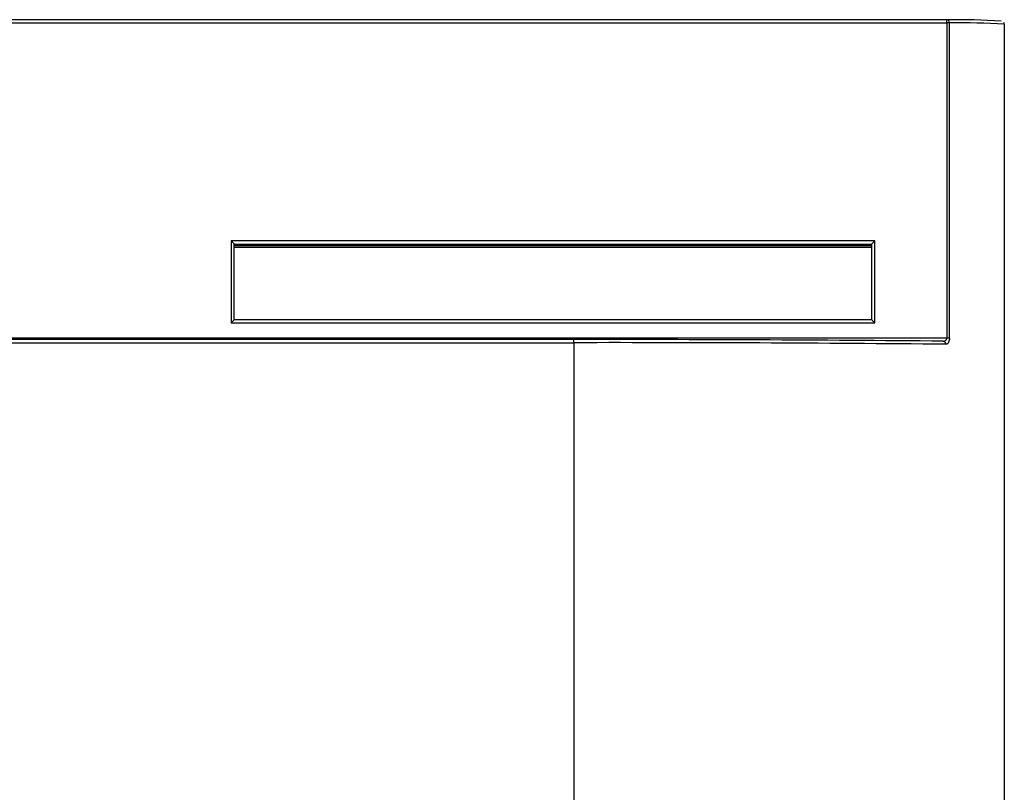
# Model space of a CAD drawing. Header units: millimetres. Extents: x 71.7 to 167.8, y 144.8 to 229.2.
# Tile 6 of 8: x 104.9 to 111.3, y 179.9 to 185. Entities that reach past the tile are written whole.
import ezdxf

# ---------------------------------------------------------------- set-up
doc = ezdxf.new("R2010")
doc.units = ezdxf.units.MM

msp = doc.modelspace()

# ---------------------------------------------------------------- linework, layer by layer
at = {"color": 7, "linetype": 'Continuous', "lineweight": 25}
for p, q in [((110.9627, 184.9601), (98.71, 184.9601)), ((98.71, 184.9403), (110.9627, 184.9403)), ((110.9627, 184.9403), (110.9627, 184.9601)), ((110.9627, 184.9403), (110.9627, 182.8903)), ((110.9801, 182.8903), (110.9801, 184.9402)), ((111.3363, 184.9299), (111.3363, 184.9304)), ((111.3363, 184.9302), (111.3363, 178.2477)), ((110.4944, 183.5222), (106.3144, 183.5222)), ((106.3144, 183.5222), (106.3144, 182.9903)), ((106.3344, 183.0101), (106.3344, 183.5021)), ((106.3344, 183.5021), (110.4744, 183.5021)), ((110.4744, 183.5021), (110.4744, 183.0101)), ((110.4944, 182.9903), (110.4944, 183.5222)), ((106.3344, 183.492), (110.4744, 183.492)), ((106.3344, 183.4819), (110.4744, 183.4819)), ((106.3144, 182.9903), (110.4944, 182.9903)), ((110.4744, 183.0101), (106.3344, 183.0101)), ((110.9627, 182.8903), (98.71, 182.8903)), ((108.5405, 182.8807), (101.1322, 182.8807)), ((101.1322, 182.8609), (108.5405, 182.8609)), ((108.5405, 182.8609), (108.5405, 182.8807)), ((108.5405, 182.8609), (108.5405, 178.2683))]:
    msp.add_line(p, q, dxfattribs=at)
for centre, radius, start, end in [((111.0009, 180.0246), 4.9357, 86.33649, 90.44387), ((110.9614, 184.9414), 0.0188, 356.31832, 86.1049), ((110.9646, 183.3818), 1.5585, 89.43009, 90.07169), ((111.0186, 179.9691), 4.9712, 86.33649, 90.44387), ((111.3163, 184.9302), 0.02, 0, 37.58427), ((111.3163, 184.9302), 0.02, 359.99979, 37.58417), ((108.8002, -37.4872), 220.3681, 89.443683, 90.067527), ((108.8021, -39.0948), 221.9558, 89.443683, 90.067527), ((110.9385, 182.8518), 0.0187, 356.0846, 85.80723), ((110.9646, 181.3318), 1.5585, 89.43009, 90.07169)]:
    msp.add_arc(centre, radius, start, end, dxfattribs=at)
for centre, major_axis, start_param, end_param in [((106.3144, 183.5221), (-0.02, 0.02), 3.145301, 4.716097), ((110.4944, 183.5221), (0.02, 0.02), 1.567088, 3.137884), ((106.3144, 182.9901), (0.02, 0.02), 6.279477, 7.850273), ((110.4944, 182.9901), (-0.02, 0.02), 4.716097, 6.286894)]:
    msp.add_ellipse(centre, major_axis=major_axis, ratio=0.003708, start_param=start_param, end_param=end_param, dxfattribs=at)
for points, knots in [([(110.9398, 182.8705), (110.9432, 182.8708), (110.9493, 182.8714), (110.9564, 182.8759), (110.9599, 182.8804), (110.9617, 182.8842), (110.9625, 182.8871), (110.9627, 182.8894), (110.9627, 182.8902), (110.9627, 182.8903)], [0, 0, 0, 0, 0.3356233, 0.6056359, 0.7640189, 0.8215052, 0.9419116, 0.9910477, 1, 1, 1, 1]), ([(110.9801, 182.8903), (110.9801, 182.89), (110.9801, 182.8854), (110.9791, 182.8755), (110.9746, 182.8627), (110.967, 182.8526), (110.9606, 182.8513), (110.9571, 182.8506)], [0, 0, 0, 0, 0.010561, 0.206445, 0.435662, 0.696095, 1, 1, 1, 1])]:
    msp.add_open_spline(points, degree=3, knots=knots, dxfattribs=at)

doc.saveas('drawing.dxf')
